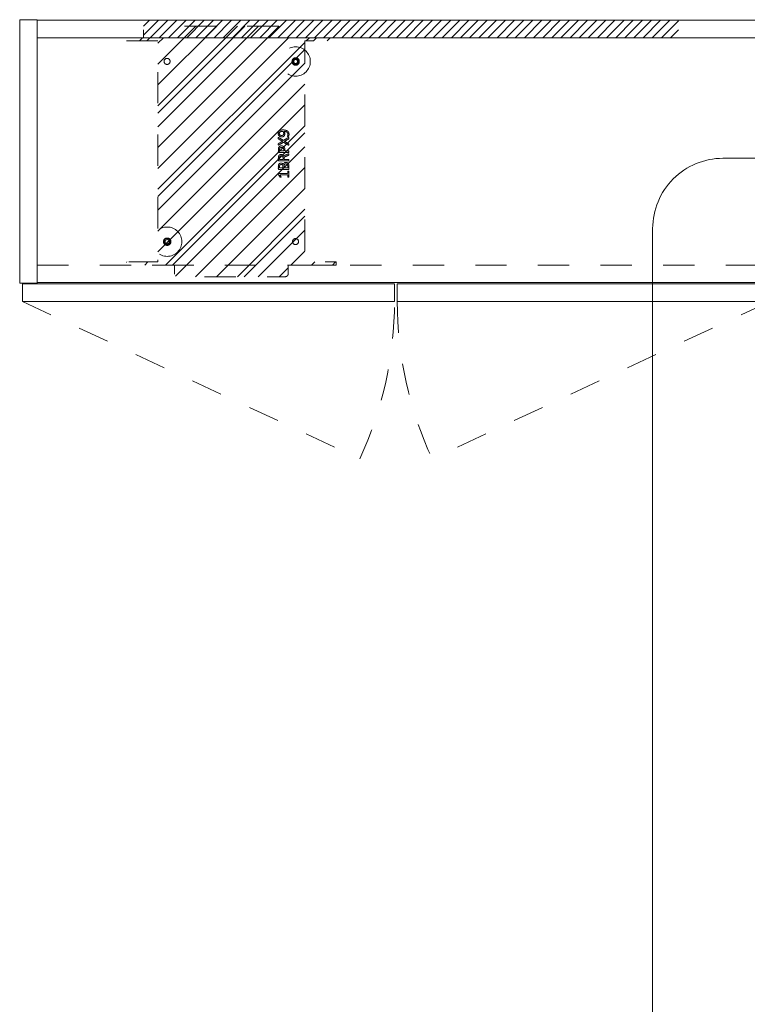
# Model space of a CAD drawing. Header units: inches. Extents: x -407.5 to -311.5, y -87.6 to -3.7.
# Tile 12 of 42: x -407.5 to -376.5, y -45.7 to -3.7. Entities that reach past the tile are written whole.
import ezdxf

# ---------------------------------------------------------------- set-up
doc = ezdxf.new("R2010")
doc.units = ezdxf.units.IN
doc.header["$LTSCALE"] = 32
doc.header["$MEASUREMENT"] = 0
doc.linetypes.add('Dash Style-1', pattern=[0.083328, 0.041656, -0.041672])
for name, color, linetype, lineweight in [('DashLine', 7, 'Dash Style-1', 13), ('DashLineFill', 7, 'Dash Style-1', 13), ('Drawing', 7, 'Continuous', 18), ('Metal-Black', 7, 'Continuous', 18), ('None', 7, 'Continuous', 18), ('SolidLine', 7, 'Continuous', 15), ('Wood_1-H', 7, 'Continuous', 13)]:
    doc.layers.add(name, color=color, linetype=linetype, lineweight=lineweight)
doc.layers.add('Electrical', color=1, linetype='Dash Style-1', lineweight=15, true_color=0xff0000)
doc.layers.add('Metal_Black', color=7, linetype='Continuous', lineweight=13, true_color=0x4c4c4c)

# ---------------------------------------------------------------- blocks, each defined once
blk = doc.blocks.new('1BP8DW-Leveler (2D)')
at = {"layer": 'DashLine', "flags": 128}
for points in [[(0.625, 0), (0.622, -0.061), (0.613, -0.122), (0.598, -0.181), (0.577, -0.239), (0.551, -0.295), (0.52, -0.347), (0.483, -0.396), (0.442, -0.442), (0.396, -0.483), (0.347, -0.52), (0.295, -0.551), (0.239, -0.577), (0.181, -0.598), (0.122, -0.613), (0.061, -0.622), (0, -0.625), (-0.061, -0.622), (-0.122, -0.613), (-0.181, -0.598), (-0.239, -0.577), (-0.295, -0.551), (-0.347, -0.52), (-0.396, -0.483), (-0.442, -0.442), (-0.483, -0.396), (-0.52, -0.347), (-0.551, -0.295), (-0.577, -0.239), (-0.598, -0.181), (-0.613, -0.122), (-0.622, -0.061), (-0.625, 0), (-0.622, 0.061), (-0.613, 0.122), (-0.598, 0.181), (-0.577, 0.239), (-0.551, 0.295), (-0.52, 0.347), (-0.483, 0.396), (-0.442, 0.442), (-0.396, 0.483), (-0.347, 0.52), (-0.295, 0.551), (-0.239, 0.577), (-0.181, 0.598), (-0.122, 0.613), (-0.061, 0.622), (0, 0.625), (0.061, 0.622), (0.122, 0.613), (0.181, 0.598), (0.239, 0.577), (0.295, 0.551), (0.347, 0.52), (0.396, 0.483), (0.442, 0.442), (0.483, 0.396), (0.52, 0.347), (0.551, 0.295), (0.577, 0.239), (0.598, 0.181), (0.613, 0.122), (0.622, 0.061)], [(0, 0.156), (0.015, 0.155), (0.03, 0.153), (0.045, 0.15), (0.06, 0.144), (0.074, 0.138), (0.087, 0.13), (0.099, 0.121), (0.11, 0.11), (0.121, 0.099), (0.13, 0.087), (0.138, 0.074), (0.144, 0.06), (0.15, 0.045), (0.153, 0.03), (0.155, 0.015), (0.156, 0), (0.155, -0.015), (0.153, -0.03), (0.15, -0.045), (0.144, -0.06), (0.138, -0.074), (0.13, -0.087), (0.121, -0.099), (0.11, -0.11), (0.099, -0.121), (0.087, -0.13), (0.074, -0.138), (0.06, -0.144), (0.045, -0.15), (0.03, -0.153), (0.015, -0.155), (0, -0.156), (-0.015, -0.155), (-0.03, -0.153), (-0.045, -0.15), (-0.06, -0.144), (-0.074, -0.138), (-0.087, -0.13), (-0.099, -0.121), (-0.11, -0.11), (-0.121, -0.099), (-0.13, -0.087), (-0.138, -0.074), (-0.144, -0.06), (-0.15, -0.045), (-0.153, -0.03), (-0.155, -0.015), (-0.156, 0), (-0.155, 0.015), (-0.153, 0.03), (-0.15, 0.045), (-0.144, 0.06), (-0.138, 0.074), (-0.13, 0.087), (-0.121, 0.099), (-0.11, 0.11), (-0.099, 0.121), (-0.087, 0.13), (-0.074, 0.138), (-0.06, 0.144), (-0.045, 0.15), (-0.03, 0.153), (-0.015, 0.155)], [(0, 0.094), (-0.081, 0.047), (-0.081, -0.047), (0, -0.094), (0.081, -0.047), (0.081, 0.047)]]:
    blk.add_lwpolyline(points, close=True, dxfattribs=at)
blk = doc.blocks.new('Group')
at = {"layer": 'Metal_Black', "color": 7}
for points, knots in [([(2.211, 3.61), (2.24, 3.61), (2.299, 3.603), (2.355, 3.586), (2.403, 3.558), (2.438, 3.516), (2.46, 3.457), (2.46, 3.403), (2.454, 3.376), (2.446, 3.342), (2.438, 3.331), (2.427, 3.328), (2.41, 3.328), (2.401, 3.329), (2.395, 3.331), (2.393, 3.335), (2.393, 3.342), (2.399, 3.355), (2.406, 3.377), (2.41, 3.405), (2.41, 3.457), (2.384, 3.505), (2.342, 3.534), (2.285, 3.551), (2.251, 3.551), (2.262, 3.532), (2.279, 3.481), (2.279, 3.411), (2.259, 3.359), (2.224, 3.329), (2.176, 3.315), (2.117, 3.315), (2.063, 3.333), (2.022, 3.37), (1.998, 3.425), (1.998, 3.494), (2.011, 3.536), (2.039, 3.569), (2.076, 3.592), (2.124, 3.604), (2.179, 3.61), (2.211, 3.61)], [0, 0, 0, 0.054342, 0.108683, 0.163025, 0.217366, 0.271708, 0.32605, 0.346749, 0.367448, 0.408846, 0.429545, 0.450244, 0.466803, 0.483362, 0.499922, 0.516481, 0.53304, 0.549599, 0.566158, 0.582718, 0.612524, 0.642331, 0.672137, 0.701944, 0.701944, 0.721255, 0.740567, 0.762023, 0.78348, 0.804937, 0.826394, 0.847851, 0.869308, 0.890765, 0.912222, 0.926851, 0.941481, 0.956111, 0.970741, 0.98537, 1, 1, 1]), ([(2.205, 3.549), (2.161, 3.549), (2.07, 3.532), (2.045, 3.483), (2.045, 3.438), (2.061, 3.405), (2.089, 3.385), (2.124, 3.376), (2.163, 3.376), (2.196, 3.385), (2.22, 3.403), (2.233, 3.435), (2.233, 3.484), (2.216, 3.532), (2.205, 3.549)], [0, 0, 0, 0.066007, 0.19802, 0.264026, 0.330033, 0.39604, 0.462046, 0.528053, 0.60066, 0.673267, 0.745875, 0.818482, 0.909241, 1, 1, 1]), ([(2.43, 3.286), (2.438, 3.29), (2.447, 3.292), (2.452, 3.286), (2.454, 3.271), (2.454, 3.251), (2.454, 3.236), (2.451, 3.229), (2.447, 3.225), (2.443, 3.223), (2.355, 3.174), (2.266, 3.124), (2.355, 3.074), (2.443, 3.024), (2.447, 3.022), (2.451, 3.017), (2.454, 3.011), (2.454, 2.996), (2.454, 2.976), (2.452, 2.957), (2.438, 2.959), (2.43, 2.963), (2.328, 3.025), (2.225, 3.087), (2.126, 3.028), (2.026, 2.969), (2.019, 2.965), (2.005, 2.962), (2.002, 2.982), (2.002, 3.006), (2.004, 3.018), (2.006, 3.026), (2.011, 3.03), (2.013, 3.031), (2.097, 3.079), (2.181, 3.127), (2.097, 3.175), (2.013, 3.223), (2.011, 3.225), (2.006, 3.227), (2.004, 3.234), (2.002, 3.245), (2.002, 3.268), (2.005, 3.287), (2.019, 3.284), (2.026, 3.281), (2.125, 3.222), (2.224, 3.164), (2.327, 3.225), (2.43, 3.286)], [0, 0, 0, 0.005797, 0.011593, 0.01739, 0.023187, 0.027776, 0.031157, 0.034538, 0.03792, 0.03792, 0.121199, 0.121199, 0.204479, 0.204479, 0.20786, 0.211241, 0.214623, 0.219212, 0.225008, 0.236602, 0.242398, 0.242398, 0.326423, 0.326423, 0.407782, 0.407782, 0.413578, 0.425171, 0.430968, 0.435937, 0.440905, 0.445874, 0.450842, 0.450842, 0.634953, 0.634953, 0.819063, 0.819063, 0.824031, 0.829, 0.833968, 0.838937, 0.843905, 0.853843, 0.858811, 0.858811, 0.927786, 0.927786, 1, 1, 1]), ([(2.135, 2.931), (2.17, 2.931), (2.224, 2.908), (2.261, 2.868), (2.283, 2.809), (2.283, 2.741), (2.283, 2.717), (2.363, 2.717), (2.447, 2.717), (2.451, 2.713), (2.452, 2.705), (2.454, 2.694), (2.454, 2.678), (2.452, 2.667), (2.451, 2.659), (2.447, 2.656), (2.237, 2.656), (2.017, 2.656), (2.004, 2.67), (2.004, 2.728), (2.004, 2.79), (2.008, 2.816), (2.015, 2.853), (2.037, 2.89), (2.069, 2.918), (2.111, 2.931), (2.135, 2.931)], [0, 0, 0, 0.066268, 0.132535, 0.198803, 0.26507, 0.303966, 0.303966, 0.429297, 0.43506, 0.440822, 0.446584, 0.452347, 0.456957, 0.461567, 0.466177, 0.470786, 0.728938, 0.745073, 0.761208, 0.845107, 0.870922, 0.896738, 0.922553, 0.948369, 0.974184, 1, 1, 1]), ([(2.443, 2.593), (2.447, 2.593), (2.451, 2.591), (2.452, 2.583), (2.454, 2.57), (2.454, 2.552), (2.452, 2.541), (2.451, 2.534), (2.445, 2.53), (2.44, 2.528), (2.387, 2.508), (2.334, 2.487), (2.316, 2.48), (2.286, 2.465), (2.264, 2.443), (2.253, 2.414), (2.253, 2.374), (2.253, 2.355), (2.348, 2.355), (2.447, 2.355), (2.451, 2.351), (2.452, 2.343), (2.454, 2.332), (2.454, 2.316), (2.452, 2.305), (2.451, 2.297), (2.447, 2.294), (2.236, 2.294), (2.015, 2.294), (2.004, 2.308), (2.004, 2.364), (2.004, 2.428), (2.006, 2.451), (2.008, 2.46), (2.011, 2.486), (2.032, 2.526), (2.061, 2.552), (2.1, 2.567), (2.144, 2.567), (2.181, 2.554), (2.209, 2.532), (2.227, 2.499), (2.235, 2.48), (2.24, 2.491), (2.255, 2.51), (2.275, 2.524), (2.303, 2.537), (2.32, 2.545), (2.369, 2.565), (2.417, 2.585), (2.43, 2.591), (2.441, 2.593), (2.443, 2.593)], [0, 0, 0, 0.004018, 0.008035, 0.012053, 0.01607, 0.020088, 0.024105, 0.028123, 0.03214, 0.03214, 0.070951, 0.070951, 0.084634, 0.098317, 0.112001, 0.125684, 0.138745, 0.138745, 0.202807, 0.205295, 0.207782, 0.21027, 0.212758, 0.214748, 0.216739, 0.218729, 0.220719, 0.332671, 0.339637, 0.346603, 0.391882, 0.407555, 0.423229, 0.423229, 0.466696, 0.510164, 0.553631, 0.597099, 0.640566, 0.684033, 0.727501, 0.770968, 0.770968, 0.798042, 0.825115, 0.852188, 0.879262, 0.879262, 0.958132, 0.958132, 0.979066, 1, 1, 1]), ([(2.141, 2.868), (2.113, 2.868), (2.076, 2.848), (2.059, 2.818), (2.054, 2.787), (2.054, 2.743), (2.054, 2.717), (2.143, 2.717), (2.233, 2.717), (2.233, 2.743), (2.233, 2.796), (2.22, 2.833), (2.194, 2.857), (2.161, 2.868), (2.141, 2.868)], [0, 0, 0, 0.053098, 0.106195, 0.159293, 0.212391, 0.297937, 0.297937, 0.584068, 0.584068, 0.669615, 0.752211, 0.834807, 0.917404, 1, 1, 1]), ([(2.323, 2.226), (2.345, 2.226), (2.381, 2.215), (2.41, 2.197), (2.43, 2.169), (2.452, 2.119), (2.452, 2.012), (2.452, 1.946), (2.441, 1.931), (2.228, 1.931), (2.015, 1.931), (2.004, 1.946), (2.004, 2.004), (2.004, 2.095), (2.021, 2.147), (2.048, 2.18), (2.091, 2.199), (2.133, 2.199), (2.163, 2.191), (2.187, 2.176), (2.207, 2.152), (2.213, 2.14), (2.216, 2.158), (2.235, 2.189), (2.262, 2.213), (2.301, 2.226), (2.323, 2.226)], [0, 0, 0, 0.031455, 0.06291, 0.094366, 0.125821, 0.188731, 0.266159, 0.275837, 0.285516, 0.435531, 0.44521, 0.454888, 0.521427, 0.574659, 0.627891, 0.681123, 0.734355, 0.762747, 0.791139, 0.819531, 0.847924, 0.847924, 0.885943, 0.923962, 0.961981, 1, 1, 1]), ([(2.124, 2.138), (2.107, 2.138), (2.082, 2.128), (2.063, 2.108), (2.054, 2.077), (2.054, 2.021), (2.054, 1.99), (2.126, 1.99), (2.198, 1.99), (2.198, 2.024), (2.198, 2.081), (2.187, 2.11), (2.166, 2.128), (2.139, 2.138), (2.124, 2.138)], [0, 0, 0, 0.074499, 0.148998, 0.223496, 0.297995, 0.395417, 0.395417, 0.61891, 0.61891, 0.724928, 0.793696, 0.862464, 0.931232, 1, 1, 1]), ([(2.13, 2.504), (2.102, 2.504), (2.067, 2.48), (2.058, 2.452), (2.056, 2.443), (2.054, 2.421), (2.054, 2.379), (2.054, 2.355), (2.13, 2.355), (2.205, 2.355), (2.205, 2.383), (2.205, 2.436), (2.194, 2.469), (2.172, 2.493), (2.144, 2.504), (2.13, 2.504)], [0, 0, 0, 0.142515, 0.285031, 0.285031, 0.330993, 0.376955, 0.445899, 0.445899, 0.655281, 0.655281, 0.734439, 0.800829, 0.867219, 0.93361, 1, 1, 1]), ([(2.327, 2.164), (2.307, 2.164), (2.277, 2.151), (2.257, 2.127), (2.246, 2.09), (2.246, 2.026), (2.246, 1.99), (2.324, 1.99), (2.403, 1.99), (2.403, 2.033), (2.403, 2.117), (2.375, 2.151), (2.345, 2.164), (2.327, 2.164)], [0, 0, 0, 0.079156, 0.158312, 0.237468, 0.316624, 0.419526, 0.419526, 0.643799, 0.643799, 0.767809, 0.883905, 0.941952, 1, 1, 1]), ([(2.428, 1.855), (2.436, 1.855), (2.45, 1.852), (2.452, 1.844), (2.452, 1.725), (2.452, 1.606), (2.451, 1.602), (2.445, 1.599), (2.436, 1.597), (2.423, 1.597), (2.414, 1.599), (2.408, 1.601), (2.404, 1.606), (2.404, 1.655), (2.404, 1.702), (2.235, 1.702), (2.065, 1.702), (2.091, 1.659), (2.117, 1.615), (2.118, 1.61), (2.12, 1.601), (2.117, 1.597), (2.106, 1.595), (2.093, 1.595), (2.083, 1.595), (2.078, 1.597), (2.074, 1.601), (2.072, 1.604), (2.039, 1.656), (2.006, 1.708), (2.004, 1.709), (2.004, 1.713), (2.002, 1.719), (2.002, 1.736), (2.002, 1.754), (2.006, 1.759), (2.01, 1.761), (2.208, 1.761), (2.404, 1.761), (2.404, 1.802), (2.404, 1.846), (2.408, 1.85), (2.414, 1.853), (2.423, 1.855), (2.428, 1.855)], [0, 0, 0, 0.00261, 0.007831, 0.010441, 0.176195, 0.178805, 0.181415, 0.184026, 0.186636, 0.188594, 0.190551, 0.192509, 0.194467, 0.244389, 0.244389, 0.424498, 0.424498, 0.47805, 0.47805, 0.484241, 0.490432, 0.496622, 0.502813, 0.507071, 0.510941, 0.514811, 0.518682, 0.518682, 0.576295, 0.576295, 0.578743, 0.58119, 0.583638, 0.590247, 0.593184, 0.596122, 0.599059, 0.911881, 0.911881, 0.976501, 0.982376, 0.988251, 0.994125, 1, 1, 1])]:
    blk.add_open_spline(points, degree=2, knots=knots, dxfattribs=at)
blk = doc.blocks.new('1BRPX9-Util_Bkt_Lg-N (2D)')
at = {"layer": 'DashLineFill', "linetype": 'Continuous', "lineweight": 13}
h = blk.add_hatch(dxfattribs=at)
h.set_pattern_fill('Steel', color=253, style=0, pattern_type=2)
h.set_pattern_definition([(45, (0, 0), (-1.613, 1.9357), []), (45, (-1.0608, 1.0608), (-0.472346, 0.41676), [])])
edge = h.paths.add_edge_path()
edge.add_line((-4.469, 7.406), (-3.13, 7.406))
edge.add_line((-3.13, 7.406), (-3.13, -2.012))
edge.add_line((-3.13, -2.012), (-4.469, -2.012))
edge.add_line((-4.469, -2.012), (-4.469, -2.146))
edge.add_line((-4.469, -2.146), (-2.421, -2.146))
edge.add_line((-2.421, -2.146), (-2.421, -2.524))
edge.add_arc((-2.303, -2.524), 0.118, 180, 270)
edge.add_line((-2.303, -2.642), (2.303, -2.642))
edge.add_arc((2.303, -2.524), 0.118, 270, 360)
edge.add_line((2.421, -2.524), (2.421, -2.146))
edge.add_line((2.421, -2.146), (4.469, -2.146))
edge.add_line((4.469, -2.146), (4.469, -2.012))
edge.add_line((4.469, -2.012), (3.13, -2.012))
edge.add_line((3.13, -2.012), (3.13, 7.406))
edge.add_line((3.13, 7.406), (4.469, 7.406))
edge.add_line((4.469, 7.406), (4.469, 7.539))
edge.add_line((4.469, 7.539), (2.421, 7.539))
edge.add_line((2.421, 7.539), (2.421, 7.917))
edge.add_arc((2.303, 7.917), 0.118, 0, 90)
edge.add_line((2.303, 8.035), (-2.303, 8.035))
edge.add_arc((-2.303, 7.917), 0.118, 90, 180)
edge.add_line((-2.421, 7.917), (-2.421, 7.539))
edge.add_line((-2.421, 7.539), (-4.469, 7.539))
edge.add_line((-4.469, 7.539), (-4.469, 7.406))
at = {"layer": 'DashLineFill', "flags": 128}
blk.add_lwpolyline([(-4.469, 7.406), (-3.13, 7.406), (-3.13, -2.012), (-4.469, -2.012), (-4.469, -2.146), (-2.421, -2.146), (-2.421, -2.524, 0.414214), (-2.303, -2.642), (2.303, -2.642, 0.414214), (2.421, -2.524), (2.421, -2.146), (4.469, -2.146), (4.469, -2.012), (3.13, -2.012), (3.13, 7.406), (4.469, 7.406), (4.469, 7.539), (2.421, 7.539), (2.421, 7.917, 0.414214), (2.303, 8.035), (-2.303, 8.035, 0.414214), (-2.421, 7.917), (-2.421, 7.539), (-4.469, 7.539)], format="xyb", close=True, dxfattribs=at)
at = {"layer": 'SolidLine', "flags": 128}
for points in [[(-2.736, 6.403), (-2.749, 6.404), (-2.761, 6.405), (-2.774, 6.409), (-2.785, 6.413), (-2.797, 6.418), (-2.808, 6.425), (-2.818, 6.432), (-2.827, 6.441), (-2.836, 6.45), (-2.843, 6.46), (-2.85, 6.471), (-2.855, 6.482), (-2.859, 6.494), (-2.862, 6.506), (-2.864, 6.519), (-2.865, 6.531), (-2.864, 6.544), (-2.862, 6.557), (-2.859, 6.569), (-2.855, 6.581), (-2.85, 6.592), (-2.843, 6.603), (-2.836, 6.613), (-2.827, 6.622), (-2.818, 6.631), (-2.808, 6.638), (-2.797, 6.645), (-2.785, 6.65), (-2.774, 6.654), (-2.761, 6.658), (-2.749, 6.659), (-2.736, 6.66), (-2.724, 6.659), (-2.711, 6.658), (-2.699, 6.654), (-2.687, 6.65), (-2.676, 6.645), (-2.665, 6.638), (-2.655, 6.631), (-2.645, 6.622), (-2.637, 6.613), (-2.629, 6.603), (-2.623, 6.592), (-2.618, 6.581), (-2.613, 6.569), (-2.61, 6.557), (-2.608, 6.544), (-2.608, 6.531), (-2.608, 6.519), (-2.61, 6.506), (-2.613, 6.494), (-2.618, 6.482), (-2.623, 6.471), (-2.629, 6.46), (-2.637, 6.45), (-2.645, 6.441), (-2.655, 6.432), (-2.665, 6.425), (-2.676, 6.418), (-2.687, 6.413), (-2.699, 6.409), (-2.711, 6.405), (-2.724, 6.404)], [(2.736, 6.403), (2.724, 6.404), (2.711, 6.405), (2.699, 6.409), (2.687, 6.413), (2.676, 6.418), (2.665, 6.425), (2.655, 6.432), (2.645, 6.441), (2.637, 6.45), (2.629, 6.46), (2.623, 6.471), (2.618, 6.482), (2.613, 6.494), (2.61, 6.506), (2.608, 6.519), (2.608, 6.531), (2.608, 6.544), (2.61, 6.557), (2.613, 6.569), (2.618, 6.581), (2.623, 6.592), (2.629, 6.603), (2.637, 6.613), (2.645, 6.622), (2.655, 6.631), (2.665, 6.638), (2.676, 6.645), (2.687, 6.65), (2.699, 6.654), (2.711, 6.658), (2.724, 6.659), (2.736, 6.66), (2.749, 6.659), (2.761, 6.658), (2.774, 6.654), (2.785, 6.65), (2.797, 6.645), (2.808, 6.638), (2.818, 6.631), (2.827, 6.622), (2.836, 6.613), (2.843, 6.603), (2.85, 6.592), (2.855, 6.581), (2.859, 6.569), (2.862, 6.557), (2.864, 6.544), (2.865, 6.531), (2.864, 6.519), (2.862, 6.506), (2.859, 6.494), (2.855, 6.482), (2.85, 6.471), (2.843, 6.46), (2.836, 6.45), (2.827, 6.441), (2.818, 6.432), (2.808, 6.425), (2.797, 6.418), (2.785, 6.413), (2.774, 6.409), (2.761, 6.405), (2.749, 6.404)], [(-2.736, -1.017), (-2.724, -1.018), (-2.711, -1.02), (-2.699, -1.023), (-2.687, -1.027), (-2.676, -1.032), (-2.665, -1.039), (-2.655, -1.046), (-2.645, -1.055), (-2.637, -1.064), (-2.629, -1.074), (-2.623, -1.085), (-2.618, -1.096), (-2.613, -1.108), (-2.61, -1.121), (-2.608, -1.133), (-2.608, -1.146), (-2.608, -1.158), (-2.61, -1.171), (-2.613, -1.183), (-2.618, -1.195), (-2.623, -1.206), (-2.629, -1.217), (-2.637, -1.227), (-2.645, -1.237), (-2.655, -1.245), (-2.665, -1.253), (-2.676, -1.259), (-2.687, -1.264), (-2.699, -1.269), (-2.711, -1.272), (-2.724, -1.274), (-2.736, -1.274), (-2.749, -1.274), (-2.761, -1.272), (-2.774, -1.269), (-2.785, -1.264), (-2.797, -1.259), (-2.808, -1.253), (-2.818, -1.245), (-2.827, -1.237), (-2.836, -1.227), (-2.843, -1.217), (-2.85, -1.206), (-2.855, -1.195), (-2.859, -1.183), (-2.862, -1.171), (-2.864, -1.158), (-2.865, -1.146), (-2.864, -1.133), (-2.862, -1.121), (-2.859, -1.108), (-2.855, -1.096), (-2.85, -1.085), (-2.843, -1.074), (-2.836, -1.064), (-2.827, -1.055), (-2.818, -1.046), (-2.808, -1.039), (-2.797, -1.032), (-2.785, -1.027), (-2.774, -1.023), (-2.761, -1.02), (-2.749, -1.018)], [(2.736, -1.017), (2.749, -1.018), (2.761, -1.02), (2.774, -1.023), (2.785, -1.027), (2.797, -1.032), (2.808, -1.039), (2.818, -1.046), (2.827, -1.055), (2.836, -1.064), (2.843, -1.074), (2.85, -1.085), (2.855, -1.096), (2.859, -1.108), (2.862, -1.121), (2.864, -1.133), (2.865, -1.146), (2.864, -1.158), (2.862, -1.171), (2.859, -1.183), (2.855, -1.195), (2.85, -1.206), (2.843, -1.217), (2.836, -1.227), (2.827, -1.237), (2.818, -1.245), (2.808, -1.253), (2.797, -1.259), (2.785, -1.264), (2.774, -1.269), (2.761, -1.272), (2.749, -1.274), (2.736, -1.274), (2.724, -1.274), (2.711, -1.272), (2.699, -1.269), (2.687, -1.264), (2.676, -1.259), (2.665, -1.253), (2.655, -1.245), (2.645, -1.237), (2.637, -1.227), (2.629, -1.217), (2.623, -1.206), (2.618, -1.195), (2.613, -1.183), (2.61, -1.171), (2.608, -1.158), (2.608, -1.146), (2.608, -1.133), (2.61, -1.121), (2.613, -1.108), (2.618, -1.096), (2.623, -1.085), (2.629, -1.074), (2.637, -1.064), (2.645, -1.055), (2.655, -1.046), (2.665, -1.039), (2.676, -1.032), (2.687, -1.027), (2.699, -1.023), (2.711, -1.02), (2.724, -1.018)]]:
    blk.add_lwpolyline(points, close=True, dxfattribs=at)
at = {"layer": 'Metal-Black', "color": 7}
for p in [(2.742, 6.526), (-2.731, -1.151)]:
    blk.add_blockref('1BP8DW-Leveler (2D)', p, dxfattribs=at)
at = {"layer": 'Metal_Black', "color": 7}
blk.add_blockref('Group', (0, 0), dxfattribs=at)
blk = doc.blocks.new('Group-3')
at = {"layer": 'Electrical', "linetype": 'Continuous', "lineweight": 5, "true_color": 0xdd0000}
h = blk.add_hatch(dxfattribs=at)
h.set_pattern_fill('ElectricalHatch', color=12, style=0, pattern_type=2)
h.set_pattern_definition([(45, (0, 0), (-0.3333333, -0.7222222), [])])
h.paths.add_polyline_path([(5.276, -0.02), (28.064, -0.02), (28.064, -0.768), (5.276, -0.768)])
at = {"layer": 'DashLine'}
for p, q in [((0.118, -12.008), (14.486, -18.708)), ((31.942, -12.008), (17.575, -18.708))]:
    blk.add_line(p, q, dxfattribs=at)
at = {"layer": 'DashLine', "flags": 128}
blk.add_lwpolyline([(0.748, -10.453), (31.627, -10.453), (31.627, -11.201), (0.748, -11.201)], close=True, dxfattribs=at)
at = {"layer": 'DashLine'}
for centre, start, end in [((0.118, -12.008), 335, 0), ((31.942, -12.008), 180, 205)]:
    blk.add_arc(centre, 15.853, start, end, dxfattribs=at)
at = {"layer": 'Electrical', "flags": 128}
blk.add_lwpolyline([(5.276, -0.02), (28.064, -0.02), (28.064, -0.768), (5.276, -0.768)], close=True, dxfattribs=at)
at = {"layer": 'SolidLine', "flags": 128}
for points in [[(0, 0), (0.748, 0), (0.748, -11.22), (0, -11.22)], [(0.748, -0.02), (95.197, -0.02), (95.197, -0.768), (0.748, -0.768)], [(0.748, -0.768), (95.197, -0.768), (95.197, -11.201), (0.748, -11.201)], [(0.118, -11.26), (15.971, -11.26), (15.971, -12.008), (0.118, -12.008)], [(16.089, -11.26), (31.942, -11.26), (31.942, -12.008), (16.089, -12.008)]]:
    blk.add_lwpolyline(points, close=True, dxfattribs=at)
at = {"layer": 'Wood_1-H', "color": 7}
blk.add_blockref('1BRPX9-Util_Bkt_Lg-N (2D)', (9.016, -8.307), dxfattribs=at)
blk = doc.blocks.new('Group-4')
at = {"layer": 'None'}
blk.add_blockref('Group-3', (0, 0), dxfattribs=at)
blk = doc.blocks.new('SL Utility Cabinet (2D)')
at = {"layer": 'None'}
blk.add_blockref('Group-4', (0, 0), dxfattribs=at)
at = {"layer": 'Drawing', "color": 0, "flags": 1}
for tag in ['Catalog', 'FinishGroup', 'Discount', 'Option1', 'Option2', 'Option3', 'Option4', 'Option5', 'Option6', 'Option7', 'Option8', 'Option9', 'Option10', 'Option11', 'Option12', 'Custom', 'Tag', 'Item1', 'Item2', 'Item3', 'Item4', 'Item5', 'Item6', 'Item7', 'Item8', 'Item9', 'Item10', 'Item11', 'Item12', 'Item13', 'Item14', 'Item15', 'Item16', 'Item17', 'Item18', 'Item19', 'Item20', 'Item21', 'Item22', 'Item23', 'Item24', 'Item25']:
    blk.add_attdef(tag, (-48.031, -7.448), '', height=0.00709, dxfattribs=at)
blk = doc.blocks.new('Group-6')
at = {"layer": 'SolidLine', "flags": 128}
blk.add_lwpolyline([(-11.791, -0.591, -0.414214), (-8.799, 2.402), (27.224, 2.402, -0.414214), (30.217, -0.591), (30.217, -72.598, -0.414214), (27.224, -75.591), (-8.799, -75.591, -0.414214), (-11.791, -72.598)], format="xyb", close=True, dxfattribs=at)
blk = doc.blocks.new('Group-43')
at = {"layer": 'None'}
blk.add_blockref('Group-6', (0, 0), dxfattribs=at)
blk = doc.blocks.new('SL Huddle Table (2D)')
at = {"layer": 'None'}
blk.add_blockref('Group-43', (0, 0), dxfattribs=at)
at = {"layer": 'Drawing', "color": 0, "flags": 1}
for tag in ['Tag', 'Catalog', 'FinishGroup', 'Discount', 'Option1', 'Option2', 'Option3', 'Option4', 'Option5', 'Option6', 'Option7', 'Option8', 'Option9', 'Option10', 'Option11', 'Option12', 'Custom', 'Item1', 'Item2', 'Item3', 'Item4', 'Item5', 'Item6', 'Item7', 'Item8', 'Item9', 'Item10', 'Item11', 'Item12', 'Item13', 'Item14', 'Item15', 'Item16', 'Item17', 'Item18', 'Item19', 'Item20', 'Item21', 'Item22', 'Item23', 'Item24', 'Item25']:
    blk.add_attdef(tag, (-21.063, -72.638), '', height=0.00709, dxfattribs=at)

msp = doc.modelspace()

# ---------------------------------------------------------------- block references
at = {"layer": 'Drawing'}
for name, p in [('SL Utility Cabinet (2D)', (-407.491, -3.718)), ('SL Huddle Table (2D)', (-368.731, -12.025))]:
    msp.add_blockref(name, p, dxfattribs=at)

doc.saveas('drawing.dxf')
